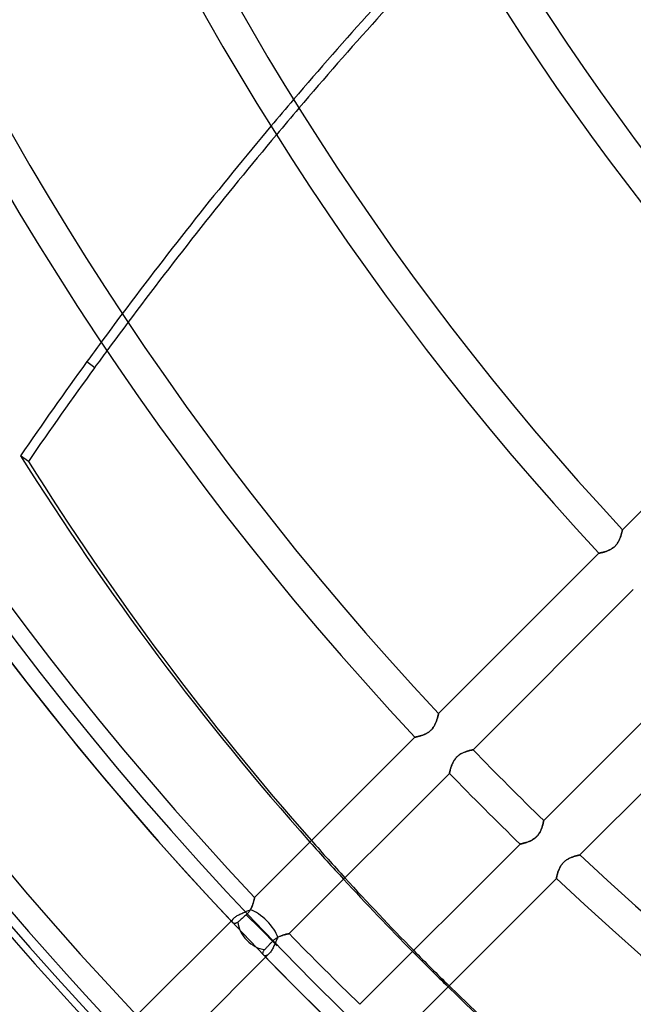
# Model space of a CAD drawing. Header units: millimetres. Extents: x -270 to 270, y -270 to 270.
# Tile 6 of 56: x -160 to -123, y -144 to -84. Entities that reach past the tile are written whole.
import ezdxf

# ---------------------------------------------------------------- set-up
doc = ezdxf.new("R2010")
doc.units = ezdxf.units.MM
doc.layers.add('MAIN-1', color=7, linetype='Continuous')
doc.layers.add('MAIN-2', color=7, linetype='Continuous')

msp = doc.modelspace()

# ---------------------------------------------------------------- linework, layer by layer
at = {"layer": 'MAIN-1'}
for p, q in [((-156.118, -105.033), (-155.642, -105.378)), ((-114.045, -105.496), (-123.74, -115.192)), ((-159.657, -111.064), (-160.133, -110.718)), ((-123.81, -115.474), (-123.822, -115.514)), ((-123.8, -115.436), (-123.81, -115.474)), ((-123.79, -115.4), (-123.8, -115.436)), ((-123.781, -115.367), (-123.79, -115.4)), ((-123.773, -115.335), (-123.781, -115.367)), ((-123.766, -115.307), (-123.773, -115.335)), ((-123.76, -115.281), (-123.766, -115.307)), ((-123.755, -115.258), (-123.76, -115.281)), ((-123.75, -115.238), (-123.755, -115.258)), ((-123.747, -115.221), (-123.75, -115.238)), ((-123.744, -115.208), (-123.747, -115.221)), ((-123.742, -115.199), (-123.744, -115.208)), ((-123.741, -115.193), (-123.742, -115.199)), ((-123.74, -115.192), (-123.741, -115.193)), ((-124.101, -116.084), (-124.135, -116.126)), ((-124.068, -116.041), (-124.101, -116.084)), ((-124.038, -115.997), (-124.068, -116.041)), ((-124.01, -115.952), (-124.038, -115.997)), ((-123.984, -115.907), (-124.01, -115.952)), ((-123.959, -115.862), (-123.984, -115.907)), ((-123.937, -115.817), (-123.959, -115.862)), ((-123.917, -115.772), (-123.937, -115.817)), ((-123.898, -115.727), (-123.917, -115.772)), ((-123.88, -115.683), (-123.898, -115.727)), ((-123.864, -115.639), (-123.88, -115.683)), ((-123.849, -115.597), (-123.864, -115.639)), ((-123.835, -115.555), (-123.849, -115.597)), ((-123.822, -115.514), (-123.835, -115.555)), ((-125.166, -116.617), (-134.861, -126.312)), ((-125.164, -116.617), (-125.166, -116.617)), ((-125.159, -116.616), (-125.164, -116.617)), ((-125.15, -116.614), (-125.159, -116.616)), ((-125.138, -116.612), (-125.15, -116.614)), ((-125.122, -116.609), (-125.138, -116.612)), ((-125.104, -116.605), (-125.122, -116.609)), ((-125.082, -116.6), (-125.104, -116.605)), ((-125.057, -116.595), (-125.082, -116.6)), ((-125.03, -116.589), (-125.057, -116.595)), ((-125, -116.582), (-125.03, -116.589)), ((-124.968, -116.575), (-125, -116.582)), ((-124.934, -116.566), (-124.968, -116.575)), ((-124.898, -116.557), (-124.934, -116.566)), ((-124.86, -116.546), (-124.898, -116.557)), ((-124.821, -116.535), (-124.86, -116.546)), ((-124.78, -116.522), (-124.821, -116.535)), ((-124.738, -116.508), (-124.78, -116.522)), ((-124.694, -116.493), (-124.738, -116.508)), ((-124.65, -116.476), (-124.694, -116.493)), ((-124.605, -116.457), (-124.65, -116.476)), ((-124.56, -116.437), (-124.605, -116.457)), ((-124.515, -116.415), (-124.56, -116.437)), ((-124.469, -116.392), (-124.515, -116.415)), ((-124.424, -116.366), (-124.469, -116.392)), ((-124.379, -116.338), (-124.424, -116.366)), ((-124.335, -116.308), (-124.379, -116.338)), ((-124.291, -116.275), (-124.335, -116.308)), ((-124.25, -116.241), (-124.291, -116.275)), ((-124.209, -116.204), (-124.25, -116.241)), ((-124.171, -116.166), (-124.209, -116.204)), ((-124.135, -116.126), (-124.171, -116.166)), ((-132.776, -128.501), (-123.086, -118.811)), ((-118.811, -123.086), (-128.501, -132.776)), ((-126.312, -134.861), (-116.617, -125.166)), ((-135, -126.803), (-135.017, -126.847)), ((-134.984, -126.759), (-135, -126.803)), ((-134.969, -126.716), (-134.984, -126.759)), ((-134.955, -126.674), (-134.969, -126.716)), ((-134.942, -126.634), (-134.955, -126.674)), ((-134.93, -126.594), (-134.942, -126.634)), ((-134.92, -126.556), (-134.93, -126.594)), ((-134.91, -126.52), (-134.92, -126.556)), ((-134.901, -126.487), (-134.91, -126.52)), ((-134.893, -126.455), (-134.901, -126.487)), ((-134.886, -126.427), (-134.893, -126.455)), ((-134.88, -126.401), (-134.886, -126.427)), ((-134.875, -126.378), (-134.88, -126.401)), ((-134.87, -126.358), (-134.875, -126.378)), ((-134.867, -126.341), (-134.87, -126.358)), ((-134.864, -126.328), (-134.867, -126.341)), ((-134.862, -126.319), (-134.864, -126.328)), ((-134.861, -126.314), (-134.862, -126.319)), ((-134.861, -126.312), (-134.861, -126.314)), ((-135.411, -127.395), (-135.455, -127.428)), ((-135.369, -127.36), (-135.411, -127.395)), ((-135.329, -127.324), (-135.369, -127.36)), ((-135.291, -127.286), (-135.329, -127.324)), ((-135.255, -127.246), (-135.291, -127.286)), ((-135.22, -127.204), (-135.255, -127.246)), ((-135.188, -127.161), (-135.22, -127.204)), ((-135.157, -127.117), (-135.188, -127.161)), ((-135.129, -127.072), (-135.157, -127.117)), ((-135.103, -127.027), (-135.129, -127.072)), ((-135.079, -126.982), (-135.103, -127.027)), ((-135.057, -126.937), (-135.079, -126.982)), ((-135.036, -126.892), (-135.057, -126.937)), ((-135.017, -126.847), (-135.036, -126.892)), ((-136.286, -127.737), (-145.98, -137.431)), ((-136.284, -127.737), (-136.286, -127.737)), ((-136.279, -127.736), (-136.284, -127.737)), ((-136.27, -127.734), (-136.279, -127.736)), ((-136.258, -127.732), (-136.27, -127.734)), ((-136.242, -127.729), (-136.258, -127.732)), ((-136.223, -127.725), (-136.242, -127.729)), ((-136.202, -127.72), (-136.223, -127.725)), ((-136.177, -127.715), (-136.202, -127.72)), ((-136.15, -127.709), (-136.177, -127.715)), ((-136.12, -127.702), (-136.15, -127.709)), ((-136.088, -127.694), (-136.12, -127.702)), ((-136.054, -127.686), (-136.088, -127.694)), ((-136.018, -127.676), (-136.054, -127.686)), ((-135.98, -127.666), (-136.018, -127.676)), ((-135.941, -127.654), (-135.98, -127.666)), ((-135.9, -127.642), (-135.941, -127.654)), ((-135.857, -127.628), (-135.9, -127.642)), ((-135.814, -127.612), (-135.857, -127.628)), ((-135.77, -127.595), (-135.814, -127.612)), ((-135.725, -127.577), (-135.77, -127.595)), ((-135.68, -127.557), (-135.725, -127.577)), ((-135.634, -127.535), (-135.68, -127.557)), ((-135.589, -127.511), (-135.634, -127.535)), ((-135.544, -127.486), (-135.589, -127.511)), ((-135.499, -127.458), (-135.544, -127.486)), ((-135.455, -127.428), (-135.499, -127.458)), ((-133.178, -128.603), (-133.138, -128.591)), ((-133.138, -128.591), (-133.1, -128.579)), ((-133.1, -128.579), (-133.062, -128.568)), ((-133.062, -128.568), (-133.027, -128.559)), ((-133.027, -128.559), (-132.993, -128.55)), ((-132.993, -128.55), (-132.961, -128.542)), ((-132.961, -128.542), (-132.931, -128.534)), ((-132.931, -128.534), (-132.903, -128.528)), ((-132.903, -128.528), (-132.877, -128.522)), ((-132.877, -128.522), (-132.854, -128.517)), ((-132.854, -128.517), (-132.834, -128.513)), ((-132.834, -128.513), (-132.816, -128.509)), ((-132.816, -128.509), (-132.802, -128.506)), ((-132.802, -128.506), (-132.791, -128.504)), ((-132.791, -128.504), (-132.782, -128.503)), ((-132.782, -128.503), (-132.777, -128.502)), ((-132.777, -128.502), (-132.776, -128.501)), ((-133.956, -129.205), (-133.932, -129.163)), ((-133.932, -129.163), (-133.906, -129.122)), ((-133.906, -129.122), (-133.878, -129.081)), ((-133.878, -129.081), (-133.848, -129.041)), ((-133.848, -129.041), (-133.816, -129.003)), ((-133.816, -129.003), (-133.783, -128.965)), ((-133.783, -128.965), (-133.748, -128.93)), ((-133.748, -128.93), (-133.712, -128.895)), ((-133.712, -128.895), (-133.674, -128.863)), ((-133.674, -128.863), (-133.634, -128.832)), ((-133.634, -128.832), (-133.594, -128.802)), ((-133.594, -128.802), (-133.552, -128.775)), ((-133.552, -128.775), (-133.511, -128.75)), ((-133.511, -128.75), (-133.469, -128.726)), ((-133.469, -128.726), (-133.427, -128.705)), ((-133.427, -128.705), (-133.385, -128.684)), ((-133.385, -128.684), (-133.343, -128.666)), ((-133.343, -128.666), (-133.301, -128.648)), ((-133.301, -128.648), (-133.259, -128.632)), ((-133.259, -128.632), (-133.218, -128.617)), ((-133.218, -128.617), (-133.178, -128.603)), ((-134.174, -129.803), (-134.167, -129.775)), ((-134.167, -129.775), (-134.16, -129.746)), ((-134.16, -129.746), (-134.152, -129.714)), ((-134.152, -129.714), (-134.143, -129.681)), ((-134.143, -129.681), (-134.133, -129.646)), ((-134.133, -129.646), (-134.122, -129.61)), ((-134.122, -129.61), (-134.111, -129.572)), ((-134.111, -129.572), (-134.098, -129.533)), ((-134.098, -129.533), (-134.085, -129.494)), ((-134.085, -129.494), (-134.07, -129.454)), ((-134.07, -129.454), (-134.055, -129.413)), ((-134.055, -129.413), (-134.038, -129.372)), ((-134.038, -129.372), (-134.02, -129.33)), ((-134.02, -129.33), (-134, -129.289)), ((-134, -129.289), (-133.979, -129.247)), ((-133.979, -129.247), (-133.956, -129.205)), ((-143.891, -139.616), (-134.201, -129.926)), ((-134.201, -129.926), (-134.2, -129.925)), ((-134.2, -129.925), (-134.199, -129.92)), ((-134.199, -129.92), (-134.198, -129.912)), ((-134.198, -129.912), (-134.195, -129.901)), ((-134.195, -129.901), (-134.192, -129.887)), ((-134.192, -129.887), (-134.189, -129.87)), ((-134.189, -129.87), (-134.184, -129.85)), ((-134.184, -129.85), (-134.179, -129.827)), ((-134.179, -129.827), (-134.174, -129.803)), ((-128.657, -133.323), (-128.678, -133.371)), ((-128.638, -133.275), (-128.657, -133.323)), ((-128.621, -133.228), (-128.638, -133.275)), ((-128.605, -133.182), (-128.621, -133.228)), ((-128.59, -133.137), (-128.605, -133.182)), ((-128.577, -133.093), (-128.59, -133.137)), ((-128.565, -133.051), (-128.577, -133.093)), ((-128.554, -133.011), (-128.565, -133.051)), ((-128.545, -132.973), (-128.554, -133.011)), ((-128.536, -132.938), (-128.545, -132.973)), ((-128.529, -132.906), (-128.536, -132.938)), ((-128.522, -132.877), (-128.529, -132.906)), ((-128.517, -132.851), (-128.522, -132.877)), ((-128.512, -132.828), (-128.517, -132.851)), ((-128.508, -132.809), (-128.512, -132.828)), ((-128.505, -132.795), (-128.508, -132.809)), ((-128.503, -132.784), (-128.505, -132.795)), ((-128.502, -132.778), (-128.503, -132.784)), ((-128.501, -132.776), (-128.502, -132.778)), ((-129.199, -133.953), (-129.248, -133.98)), ((-129.151, -133.925), (-129.199, -133.953)), ((-129.103, -133.893), (-129.151, -133.925)), ((-129.056, -133.86), (-129.103, -133.893)), ((-129.011, -133.823), (-129.056, -133.86)), ((-128.967, -133.785), (-129.011, -133.823)), ((-128.926, -133.744), (-128.967, -133.785)), ((-128.887, -133.702), (-128.926, -133.744)), ((-128.849, -133.657), (-128.887, -133.702)), ((-128.815, -133.611), (-128.849, -133.657)), ((-128.782, -133.564), (-128.815, -133.611)), ((-128.753, -133.516), (-128.782, -133.564)), ((-128.726, -133.467), (-128.753, -133.516)), ((-128.701, -133.419), (-128.726, -133.467)), ((-128.678, -133.371), (-128.701, -133.419)), ((-129.926, -134.201), (-139.616, -143.891)), ((-129.924, -134.2), (-129.926, -134.201)), ((-129.918, -134.199), (-129.924, -134.2)), ((-129.908, -134.197), (-129.918, -134.199)), ((-129.893, -134.194), (-129.908, -134.197)), ((-129.875, -134.19), (-129.893, -134.194)), ((-129.854, -134.185), (-129.875, -134.19)), ((-129.828, -134.18), (-129.854, -134.185)), ((-129.8, -134.173), (-129.828, -134.18)), ((-129.769, -134.166), (-129.8, -134.173)), ((-129.735, -134.157), (-129.769, -134.166)), ((-129.699, -134.148), (-129.735, -134.157)), ((-129.66, -134.137), (-129.699, -134.148)), ((-129.62, -134.125), (-129.66, -134.137)), ((-129.577, -134.112), (-129.62, -134.125)), ((-129.533, -134.098), (-129.577, -134.112)), ((-129.488, -134.083), (-129.533, -134.098)), ((-129.441, -134.066), (-129.488, -134.083)), ((-129.394, -134.047), (-129.441, -134.066)), ((-129.346, -134.026), (-129.394, -134.047)), ((-129.297, -134.004), (-129.346, -134.026)), ((-129.248, -133.98), (-129.297, -134.004)), ((-127.12, -135.159), (-127.075, -135.131)), ((-127.075, -135.131), (-127.031, -135.105)), ((-127.031, -135.105), (-126.986, -135.081)), ((-126.986, -135.081), (-126.941, -135.059)), ((-126.941, -135.059), (-126.896, -135.038)), ((-126.896, -135.038), (-126.851, -135.019)), ((-126.851, -135.019), (-126.807, -135.001)), ((-126.807, -135.001), (-126.763, -134.985)), ((-126.763, -134.985), (-126.72, -134.97)), ((-126.72, -134.97), (-126.677, -134.956)), ((-126.677, -134.956), (-126.636, -134.943)), ((-126.636, -134.943), (-126.596, -134.931)), ((-126.596, -134.931), (-126.558, -134.92)), ((-126.558, -134.92), (-126.522, -134.91)), ((-126.522, -134.91), (-126.489, -134.901)), ((-126.489, -134.901), (-126.457, -134.894)), ((-126.457, -134.894), (-126.428, -134.887)), ((-126.428, -134.887), (-126.402, -134.88)), ((-126.402, -134.88), (-126.379, -134.875)), ((-126.379, -134.875), (-126.359, -134.871)), ((-126.359, -134.871), (-126.342, -134.867)), ((-126.342, -134.867), (-126.329, -134.864)), ((-126.329, -134.864), (-126.319, -134.862)), ((-126.319, -134.862), (-126.314, -134.861)), ((-126.314, -134.861), (-126.312, -134.861)), ((-127.592, -135.762), (-127.574, -135.718)), ((-127.574, -135.718), (-127.554, -135.674)), ((-127.554, -135.674), (-127.533, -135.629)), ((-127.533, -135.629), (-127.509, -135.585)), ((-127.509, -135.585), (-127.484, -135.54)), ((-127.484, -135.54), (-127.456, -135.496)), ((-127.456, -135.496), (-127.426, -135.453)), ((-127.426, -135.453), (-127.394, -135.41)), ((-127.394, -135.41), (-127.36, -135.369)), ((-127.36, -135.369), (-127.324, -135.33)), ((-127.324, -135.33), (-127.287, -135.292)), ((-127.287, -135.292), (-127.247, -135.256)), ((-127.247, -135.256), (-127.206, -135.222)), ((-127.206, -135.222), (-127.163, -135.189)), ((-127.163, -135.189), (-127.12, -135.159)), ((-137.431, -145.98), (-127.737, -136.286)), ((-127.737, -136.284), (-127.736, -136.279)), ((-127.737, -136.286), (-127.737, -136.284)), ((-127.736, -136.279), (-127.734, -136.27)), ((-127.734, -136.27), (-127.732, -136.257)), ((-127.732, -136.257), (-127.729, -136.242)), ((-127.729, -136.242), (-127.725, -136.223)), ((-127.725, -136.223), (-127.72, -136.2)), ((-127.72, -136.2), (-127.715, -136.175)), ((-127.715, -136.175), (-127.708, -136.147)), ((-127.708, -136.147), (-127.701, -136.117)), ((-127.701, -136.117), (-127.693, -136.084)), ((-127.693, -136.084), (-127.685, -136.049)), ((-127.685, -136.049), (-127.675, -136.012)), ((-127.675, -136.012), (-127.664, -135.973)), ((-127.664, -135.973), (-127.652, -135.933)), ((-127.652, -135.933), (-127.639, -135.891)), ((-127.639, -135.891), (-127.625, -135.849)), ((-127.625, -135.849), (-127.609, -135.806)), ((-127.609, -135.806), (-127.592, -135.762)), ((-145.999, -137.519), (-146.005, -137.545)), ((-145.994, -137.497), (-145.999, -137.519)), ((-145.99, -137.477), (-145.994, -137.497)), ((-145.986, -137.46), (-145.99, -137.477)), ((-145.983, -137.447), (-145.986, -137.46)), ((-145.981, -137.438), (-145.983, -137.447)), ((-145.98, -137.433), (-145.981, -137.438)), ((-145.98, -137.431), (-145.98, -137.433)), ((-146.197, -138.099), (-146.221, -138.145)), ((-146.175, -138.054), (-146.197, -138.099)), ((-146.154, -138.009), (-146.175, -138.054)), ((-146.136, -137.965), (-146.154, -138.009)), ((-146.118, -137.921), (-146.136, -137.965)), ((-146.102, -137.877), (-146.118, -137.921)), ((-146.087, -137.834), (-146.102, -137.877)), ((-146.073, -137.793), (-146.087, -137.834)), ((-146.061, -137.752), (-146.073, -137.793)), ((-146.049, -137.712), (-146.061, -137.752)), ((-146.038, -137.675), (-146.049, -137.712)), ((-146.029, -137.639), (-146.038, -137.675)), ((-146.02, -137.605), (-146.029, -137.639)), ((-146.012, -137.574), (-146.02, -137.605)), ((-146.005, -137.545), (-146.012, -137.574)), ((-146.74, -138.698), (-146.787, -138.739)), ((-146.694, -138.658), (-146.74, -138.698)), ((-146.644, -138.615), (-146.694, -138.658)), ((-146.592, -138.57), (-146.644, -138.615)), ((-146.539, -138.524), (-146.592, -138.57)), ((-146.486, -138.478), (-146.539, -138.524)), ((-146.446, -138.441), (-146.486, -138.478)), ((-145.688, -139.276), (-146.486, -138.478)), ((-146.408, -138.403), (-146.446, -138.441)), ((-146.372, -138.363), (-146.408, -138.403)), ((-146.338, -138.322), (-146.372, -138.363)), ((-146.305, -138.278), (-146.338, -138.322)), ((-146.275, -138.234), (-146.305, -138.278)), ((-146.247, -138.19), (-146.275, -138.234)), ((-146.221, -138.145), (-146.247, -138.19)), ((-147.405, -138.856), (-153.345, -144.796)), ((-147.292, -138.974), (-147.305, -138.963)), ((-147.278, -138.984), (-147.292, -138.974)), ((-147.263, -138.992), (-147.278, -138.984)), ((-147.246, -138.998), (-147.263, -138.992)), ((-147.227, -139.003), (-147.246, -138.998)), ((-147.207, -139.005), (-147.227, -139.003)), ((-147.187, -139.006), (-147.207, -139.005)), ((-147.164, -139.004), (-147.187, -139.006)), ((-147.142, -138.999), (-147.164, -139.004)), ((-147.118, -138.993), (-147.142, -138.999)), ((-147.094, -138.983), (-147.118, -138.993)), ((-147.069, -138.971), (-147.094, -138.983)), ((-147.043, -138.956), (-147.069, -138.971)), ((-147.018, -138.938), (-147.043, -138.956)), ((-146.992, -138.917), (-147.018, -138.938)), ((-146.957, -138.887), (-146.992, -138.917)), ((-146.919, -138.854), (-146.957, -138.887)), ((-146.877, -138.817), (-146.919, -138.854)), ((-146.833, -138.779), (-146.877, -138.817)), ((-146.787, -138.739), (-146.833, -138.779)), ((-145.688, -139.276), (-144.619, -140.345)), ((-144.719, -139.925), (-144.682, -139.9)), ((-144.682, -139.9), (-144.644, -139.876)), ((-144.644, -139.876), (-144.606, -139.854)), ((-144.606, -139.854), (-144.568, -139.833)), ((-144.568, -139.833), (-144.53, -139.814)), ((-144.53, -139.814), (-144.492, -139.796)), ((-144.492, -139.796), (-144.453, -139.779)), ((-144.453, -139.779), (-144.415, -139.763)), ((-144.415, -139.763), (-144.377, -139.749)), ((-144.377, -139.749), (-144.34, -139.735)), ((-144.34, -139.735), (-144.303, -139.722)), ((-144.303, -139.722), (-144.267, -139.71)), ((-144.267, -139.71), (-144.232, -139.699)), ((-144.232, -139.699), (-144.197, -139.689)), ((-144.197, -139.689), (-144.164, -139.68)), ((-144.164, -139.68), (-144.132, -139.671)), ((-144.132, -139.671), (-144.101, -139.663)), ((-144.101, -139.663), (-144.073, -139.656)), ((-144.073, -139.656), (-144.045, -139.649)), ((-144.045, -139.649), (-144.02, -139.644)), ((-144.02, -139.644), (-143.996, -139.638)), ((-143.996, -139.638), (-143.975, -139.634)), ((-143.975, -139.634), (-143.956, -139.629)), ((-143.956, -139.629), (-143.939, -139.626)), ((-143.939, -139.626), (-143.924, -139.623)), ((-143.924, -139.623), (-143.912, -139.621)), ((-143.912, -139.621), (-143.903, -139.619)), ((-143.903, -139.619), (-143.896, -139.617)), ((-143.896, -139.617), (-143.892, -139.617)), ((-143.892, -139.617), (-143.891, -139.616)), ((-145.31, -140.513), (-145.287, -140.489)), ((-145.287, -140.489), (-145.263, -140.464)), ((-145.263, -140.464), (-145.239, -140.439)), ((-145.239, -140.439), (-145.214, -140.413)), ((-145.214, -140.413), (-145.189, -140.386)), ((-145.189, -140.386), (-145.164, -140.36)), ((-145.164, -140.36), (-145.139, -140.334)), ((-145.139, -140.334), (-145.114, -140.307)), ((-145.114, -140.307), (-145.088, -140.28)), ((-145.088, -140.28), (-145.06, -140.251)), ((-145.06, -140.251), (-145.032, -140.222)), ((-145.032, -140.222), (-145.004, -140.192)), ((-145.004, -140.192), (-144.976, -140.162)), ((-144.976, -140.162), (-144.947, -140.132)), ((-144.947, -140.132), (-144.919, -140.102)), ((-144.919, -140.102), (-144.891, -140.073)), ((-144.891, -140.073), (-144.859, -140.041)), ((-144.859, -140.041), (-144.826, -140.01)), ((-144.826, -140.01), (-144.791, -139.98)), ((-144.791, -139.98), (-144.756, -139.952)), ((-144.756, -139.952), (-144.719, -139.925)), ((-151.23, -146.956), (-145.316, -141.041)), ((-145.476, -140.809), (-145.475, -140.785)), ((-145.474, -140.831), (-145.476, -140.809)), ((-145.475, -140.785), (-145.472, -140.761)), ((-145.47, -140.852), (-145.474, -140.831)), ((-145.472, -140.761), (-145.467, -140.736)), ((-145.464, -140.872), (-145.47, -140.852)), ((-145.467, -140.736), (-145.458, -140.711)), ((-145.455, -140.89), (-145.464, -140.872)), ((-145.458, -140.711), (-145.447, -140.684)), ((-145.445, -140.906), (-145.455, -140.89)), ((-145.447, -140.684), (-145.433, -140.658)), ((-145.433, -140.921), (-145.445, -140.906)), ((-145.433, -140.658), (-145.415, -140.631)), ((-145.415, -140.631), (-145.395, -140.604)), ((-145.395, -140.604), (-145.371, -140.577)), ((-145.371, -140.577), (-145.352, -140.557)), ((-145.352, -140.557), (-145.331, -140.536)), ((-145.331, -140.536), (-145.31, -140.513))]:
    msp.add_line(p, q, dxfattribs=at)
for radius, start, end in [(212.583, 179.99998, 223.41041), (202.507, 179.99998, 223.33089), (186.791, 179.99998, 223.14542), (171.073, 179.99998, 222.97497), (155.357, 179.99998, 222.77002), (139.639, 179.99998, 222.51889), (210.567, 180.00002, 223.35489), (200.493, 180.00002, 223.27222), (184.775, 180.00002, 223.1252), (169.059, 180.00002, 222.95084), (153.341, 180.00002, 222.74068), (137.625, 180.00002, 222.48257), (184.775, 224.06273, 225.93727), (186.791, 224.07287, 225.92713), (184.775, 226.8748, 313.12523), (186.791, 226.85458, 313.14546), (200.493, 224.13624, 225.86376), (202.507, 224.09733, 225.90267)]:
    msp.add_arc((0, 0), radius, start, end, dxfattribs=at)
for centre, major_axis, ratio, start_param, end_param in [((-18.959, -204.684), (-123.176, -169.538), 0.809017, -1.735714, -1.667196), ((-18.483, -205.03), (123.176, 169.538), 0.809017, 1.407047, 1.475504), ((-18.959, -204.684), (-123.176, -169.538), 0.809017, -1.657081, -1.587974), ((-18.483, -205.03), (123.176, 169.538), 0.809017, 1.485609, 1.554654), ((-18.959, -204.684), (-123.176, -169.538), 0.809017, -1.577756, -1.570796), ((-18.483, -205.03), (123.176, 169.538), 0.809017, 1.564862, 1.570796), ((-18.959, -204.684), (-123.176, -169.538), 0.809017, -1.570796, -1.537579), ((-18.483, -205.03), (123.176, 169.538), 0.809017, 1.570796, 1.604014), ((35.294, 49.078), (-150.891, -207.684), 0.809017, -0.314159, -0.175618), ((35.769, 48.732), (150.891, 207.684), 0.809017, 2.827433, 2.963197), ((35.294, 49.078), (-150.891, -207.684), 0.809017, -0.161153, -0.1322), ((35.769, 48.732), (150.891, 207.684), 0.809017, 2.977661, 3.00661), ((-145.688, -139.276), (1.069, -1.069), 0.70446, -2.462596, -0.711922), ((35.294, 49.078), (-150.891, -207.684), 0.809017, -0.117705, 0), ((35.769, 48.732), (150.891, 207.684), 0.809017, 3.021102, 3.141593)]:
    msp.add_ellipse(centre, major_axis=major_axis, ratio=ratio, start_param=start_param, end_param=end_param, dxfattribs=at)
at = {"layer": 'MAIN-2'}
for p, q in [((-123.823, -115.516), (-123.811, -115.477)), ((-123.811, -115.477), (-123.8, -115.439)), ((-123.8, -115.439), (-123.79, -115.402)), ((-123.79, -115.402), (-123.782, -115.369)), ((-123.782, -115.369), (-123.774, -115.337)), ((-123.774, -115.337), (-123.767, -115.308)), ((-123.767, -115.308), (-123.76, -115.282)), ((-123.76, -115.282), (-123.755, -115.259)), ((-123.755, -115.259), (-123.751, -115.238)), ((-123.751, -115.238), (-123.747, -115.222)), ((-123.747, -115.222), (-123.744, -115.209)), ((-123.744, -115.209), (-123.742, -115.199)), ((-123.742, -115.199), (-123.741, -115.193)), ((-123.741, -115.193), (-123.74, -115.192)), ((-124.136, -116.127), (-124.102, -116.086)), ((-124.102, -116.086), (-124.07, -116.043)), ((-124.07, -116.043), (-124.039, -116)), ((-124.039, -116), (-124.012, -115.956)), ((-124.012, -115.956), (-123.986, -115.911)), ((-123.986, -115.911), (-123.961, -115.866)), ((-123.961, -115.866), (-123.939, -115.821)), ((-123.939, -115.821), (-123.919, -115.776)), ((-123.919, -115.776), (-123.899, -115.731)), ((-123.899, -115.731), (-123.882, -115.687)), ((-123.882, -115.687), (-123.865, -115.643)), ((-123.865, -115.643), (-123.85, -115.6)), ((-123.85, -115.6), (-123.836, -115.557)), ((-123.836, -115.557), (-123.823, -115.516)), ((-125.166, -116.617), (-125.164, -116.617)), ((-125.164, -116.617), (-125.159, -116.616)), ((-125.159, -116.616), (-125.15, -116.614)), ((-125.15, -116.614), (-125.138, -116.612)), ((-125.138, -116.612), (-125.122, -116.609)), ((-125.122, -116.609), (-125.103, -116.605)), ((-125.103, -116.605), (-125.08, -116.6)), ((-125.08, -116.6), (-125.055, -116.595)), ((-125.055, -116.595), (-125.027, -116.589)), ((-125.027, -116.589), (-124.997, -116.582)), ((-124.997, -116.582), (-124.964, -116.574)), ((-124.964, -116.574), (-124.929, -116.565)), ((-124.929, -116.565), (-124.892, -116.555)), ((-124.892, -116.555), (-124.853, -116.544)), ((-124.853, -116.544), (-124.813, -116.532)), ((-124.813, -116.532), (-124.772, -116.519)), ((-124.772, -116.519), (-124.729, -116.505)), ((-124.729, -116.505), (-124.686, -116.489)), ((-124.686, -116.489), (-124.642, -116.473)), ((-124.642, -116.473), (-124.598, -116.454)), ((-124.598, -116.454), (-124.554, -116.435)), ((-124.554, -116.435), (-124.509, -116.413)), ((-124.509, -116.413), (-124.465, -116.389)), ((-124.465, -116.389), (-124.42, -116.364)), ((-124.42, -116.364), (-124.376, -116.336)), ((-124.376, -116.336), (-124.333, -116.307)), ((-124.333, -116.307), (-124.29, -116.274)), ((-124.29, -116.274), (-124.249, -116.24)), ((-124.249, -116.24), (-124.21, -116.204)), ((-124.21, -116.204), (-124.172, -116.167)), ((-124.172, -116.167), (-124.136, -116.127)), ((-135.019, -126.851), (-135.001, -126.807)), ((-135.001, -126.807), (-134.985, -126.763)), ((-134.985, -126.763), (-134.97, -126.72)), ((-134.97, -126.72), (-134.956, -126.677)), ((-134.956, -126.677), (-134.943, -126.636)), ((-134.943, -126.636), (-134.931, -126.596)), ((-134.931, -126.596), (-134.92, -126.558)), ((-134.92, -126.558), (-134.91, -126.522)), ((-134.91, -126.522), (-134.901, -126.489)), ((-134.901, -126.489), (-134.894, -126.457)), ((-134.894, -126.457), (-134.887, -126.428)), ((-134.887, -126.428), (-134.88, -126.402)), ((-134.88, -126.402), (-134.875, -126.379)), ((-134.875, -126.379), (-134.871, -126.359)), ((-134.871, -126.359), (-134.867, -126.342)), ((-134.867, -126.342), (-134.864, -126.329)), ((-134.864, -126.329), (-134.862, -126.319)), ((-134.862, -126.319), (-134.861, -126.314)), ((-134.861, -126.314), (-134.861, -126.312)), ((-135.453, -127.426), (-135.41, -127.394)), ((-135.41, -127.394), (-135.369, -127.36)), ((-135.369, -127.36), (-135.33, -127.324)), ((-135.33, -127.324), (-135.292, -127.287)), ((-135.292, -127.287), (-135.256, -127.247)), ((-135.256, -127.247), (-135.222, -127.206)), ((-135.222, -127.206), (-135.189, -127.163)), ((-135.189, -127.163), (-135.159, -127.12)), ((-135.159, -127.12), (-135.131, -127.075)), ((-135.131, -127.075), (-135.105, -127.031)), ((-135.105, -127.031), (-135.081, -126.986)), ((-135.081, -126.986), (-135.059, -126.941)), ((-135.059, -126.941), (-135.038, -126.896)), ((-135.038, -126.896), (-135.019, -126.851)), ((-136.286, -127.737), (-136.284, -127.737)), ((-136.284, -127.737), (-136.279, -127.736)), ((-136.279, -127.736), (-136.27, -127.734)), ((-136.27, -127.734), (-136.257, -127.732)), ((-136.257, -127.732), (-136.242, -127.729)), ((-136.242, -127.729), (-136.223, -127.725)), ((-136.223, -127.725), (-136.2, -127.72)), ((-136.2, -127.72), (-136.175, -127.715)), ((-136.175, -127.715), (-136.147, -127.708)), ((-136.147, -127.708), (-136.117, -127.701)), ((-136.117, -127.701), (-136.084, -127.693)), ((-136.084, -127.693), (-136.049, -127.685)), ((-136.049, -127.685), (-136.012, -127.675)), ((-136.012, -127.675), (-135.973, -127.664)), ((-135.973, -127.664), (-135.933, -127.652)), ((-135.933, -127.652), (-135.891, -127.639)), ((-135.891, -127.639), (-135.849, -127.625)), ((-135.849, -127.625), (-135.806, -127.609)), ((-135.806, -127.609), (-135.762, -127.592)), ((-135.762, -127.592), (-135.718, -127.574)), ((-135.718, -127.574), (-135.674, -127.554)), ((-135.674, -127.554), (-135.629, -127.533)), ((-135.629, -127.533), (-135.585, -127.509)), ((-135.585, -127.509), (-135.54, -127.484)), ((-135.54, -127.484), (-135.496, -127.456)), ((-135.496, -127.456), (-135.453, -127.426)), ((-133.137, -128.59), (-133.182, -128.605)), ((-133.093, -128.577), (-133.137, -128.59)), ((-133.051, -128.565), (-133.093, -128.577)), ((-133.011, -128.554), (-133.051, -128.565)), ((-132.973, -128.545), (-133.011, -128.554)), ((-132.938, -128.536), (-132.973, -128.545)), ((-132.906, -128.529), (-132.938, -128.536)), ((-132.877, -128.522), (-132.906, -128.529)), ((-132.851, -128.517), (-132.877, -128.522)), ((-132.828, -128.512), (-132.851, -128.517)), ((-132.809, -128.508), (-132.828, -128.512)), ((-132.795, -128.505), (-132.809, -128.508)), ((-132.784, -128.503), (-132.795, -128.505)), ((-132.778, -128.502), (-132.784, -128.503)), ((-132.776, -128.501), (-132.778, -128.502)), ((-133.925, -129.151), (-133.953, -129.199)), ((-133.893, -129.103), (-133.925, -129.151)), ((-133.86, -129.056), (-133.893, -129.103)), ((-133.823, -129.011), (-133.86, -129.056)), ((-133.785, -128.967), (-133.823, -129.011)), ((-133.744, -128.926), (-133.785, -128.967)), ((-133.702, -128.887), (-133.744, -128.926)), ((-133.657, -128.849), (-133.702, -128.887)), ((-133.611, -128.815), (-133.657, -128.849)), ((-133.564, -128.782), (-133.611, -128.815)), ((-133.516, -128.753), (-133.564, -128.782)), ((-133.467, -128.726), (-133.516, -128.753)), ((-133.419, -128.701), (-133.467, -128.726)), ((-133.371, -128.678), (-133.419, -128.701)), ((-133.323, -128.657), (-133.371, -128.678)), ((-133.275, -128.638), (-133.323, -128.657)), ((-133.228, -128.621), (-133.275, -128.638)), ((-133.182, -128.605), (-133.228, -128.621)), ((-134.166, -129.769), (-134.173, -129.8)), ((-134.157, -129.735), (-134.166, -129.769)), ((-134.148, -129.699), (-134.157, -129.735)), ((-134.137, -129.66), (-134.148, -129.699)), ((-134.125, -129.62), (-134.137, -129.66)), ((-134.112, -129.577), (-134.125, -129.62)), ((-134.098, -129.533), (-134.112, -129.577)), ((-134.083, -129.488), (-134.098, -129.533)), ((-134.066, -129.441), (-134.083, -129.488)), ((-134.047, -129.394), (-134.066, -129.441)), ((-134.026, -129.346), (-134.047, -129.394)), ((-134.004, -129.297), (-134.026, -129.346)), ((-133.98, -129.248), (-134.004, -129.297)), ((-133.953, -129.199), (-133.98, -129.248)), ((-134.2, -129.924), (-134.201, -129.926)), ((-134.199, -129.918), (-134.2, -129.924)), ((-134.197, -129.908), (-134.199, -129.918)), ((-134.194, -129.893), (-134.197, -129.908)), ((-134.19, -129.875), (-134.194, -129.893)), ((-134.185, -129.854), (-134.19, -129.875)), ((-134.18, -129.828), (-134.185, -129.854)), ((-134.173, -129.8), (-134.18, -129.828)), ((-128.684, -133.385), (-128.666, -133.343)), ((-128.666, -133.343), (-128.648, -133.301)), ((-128.648, -133.301), (-128.632, -133.259)), ((-128.632, -133.259), (-128.617, -133.218)), ((-128.617, -133.218), (-128.603, -133.178)), ((-128.603, -133.178), (-128.591, -133.138)), ((-128.591, -133.138), (-128.579, -133.1)), ((-128.579, -133.1), (-128.568, -133.062)), ((-128.568, -133.062), (-128.559, -133.027)), ((-128.559, -133.027), (-128.55, -132.993)), ((-128.55, -132.993), (-128.542, -132.961)), ((-128.542, -132.961), (-128.534, -132.931)), ((-128.534, -132.931), (-128.528, -132.903)), ((-128.528, -132.903), (-128.522, -132.877)), ((-128.522, -132.877), (-128.517, -132.854)), ((-128.517, -132.854), (-128.513, -132.834)), ((-128.513, -132.834), (-128.509, -132.816)), ((-128.509, -132.816), (-128.506, -132.802)), ((-128.506, -132.802), (-128.504, -132.791)), ((-128.504, -132.791), (-128.503, -132.782)), ((-128.503, -132.782), (-128.502, -132.777)), ((-128.502, -132.777), (-128.501, -132.776)), ((-129.205, -133.956), (-129.163, -133.932)), ((-129.163, -133.932), (-129.122, -133.906)), ((-129.122, -133.906), (-129.081, -133.878)), ((-129.081, -133.878), (-129.041, -133.848)), ((-129.041, -133.848), (-129.003, -133.816)), ((-129.003, -133.816), (-128.965, -133.783)), ((-128.965, -133.783), (-128.93, -133.748)), ((-128.93, -133.748), (-128.895, -133.712)), ((-128.895, -133.712), (-128.863, -133.674)), ((-128.863, -133.674), (-128.832, -133.634)), ((-128.832, -133.634), (-128.802, -133.594)), ((-128.802, -133.594), (-128.775, -133.552)), ((-128.775, -133.552), (-128.75, -133.511)), ((-128.75, -133.511), (-128.726, -133.469)), ((-128.726, -133.469), (-128.705, -133.427)), ((-128.705, -133.427), (-128.684, -133.385)), ((-129.926, -134.201), (-129.925, -134.2)), ((-129.925, -134.2), (-129.92, -134.199)), ((-129.92, -134.199), (-129.912, -134.198)), ((-129.912, -134.198), (-129.901, -134.195)), ((-129.901, -134.195), (-129.887, -134.192)), ((-129.887, -134.192), (-129.87, -134.189)), ((-129.87, -134.189), (-129.85, -134.184)), ((-129.85, -134.184), (-129.827, -134.179)), ((-129.827, -134.179), (-129.803, -134.174)), ((-129.803, -134.174), (-129.775, -134.167)), ((-129.775, -134.167), (-129.746, -134.16)), ((-129.746, -134.16), (-129.714, -134.152)), ((-129.714, -134.152), (-129.681, -134.143)), ((-129.681, -134.143), (-129.646, -134.133)), ((-129.646, -134.133), (-129.61, -134.122)), ((-129.61, -134.122), (-129.572, -134.111)), ((-129.572, -134.111), (-129.533, -134.098)), ((-129.533, -134.098), (-129.494, -134.085)), ((-129.494, -134.085), (-129.454, -134.07)), ((-129.454, -134.07), (-129.413, -134.055)), ((-129.413, -134.055), (-129.372, -134.038)), ((-129.372, -134.038), (-129.33, -134.02)), ((-129.33, -134.02), (-129.289, -134)), ((-129.289, -134), (-129.247, -133.979)), ((-129.247, -133.979), (-129.205, -133.956)), ((-127.072, -135.129), (-127.117, -135.157)), ((-127.027, -135.103), (-127.072, -135.129)), ((-126.982, -135.079), (-127.027, -135.103)), ((-126.937, -135.057), (-126.982, -135.079)), ((-126.892, -135.036), (-126.937, -135.057)), ((-126.847, -135.017), (-126.892, -135.036)), ((-126.803, -135), (-126.847, -135.017)), ((-126.759, -134.984), (-126.803, -135)), ((-126.716, -134.969), (-126.759, -134.984)), ((-126.674, -134.955), (-126.716, -134.969)), ((-126.634, -134.942), (-126.674, -134.955)), ((-126.594, -134.93), (-126.634, -134.942)), ((-126.556, -134.92), (-126.594, -134.93)), ((-126.52, -134.91), (-126.556, -134.92)), ((-126.487, -134.901), (-126.52, -134.91)), ((-126.455, -134.893), (-126.487, -134.901)), ((-126.427, -134.886), (-126.455, -134.893)), ((-126.401, -134.88), (-126.427, -134.886)), ((-126.378, -134.875), (-126.401, -134.88)), ((-126.358, -134.87), (-126.378, -134.875)), ((-126.341, -134.867), (-126.358, -134.87)), ((-126.328, -134.864), (-126.341, -134.867)), ((-126.319, -134.862), (-126.328, -134.864)), ((-126.314, -134.861), (-126.319, -134.862)), ((-126.312, -134.861), (-126.314, -134.861)), ((-127.577, -135.725), (-127.595, -135.77)), ((-127.557, -135.68), (-127.577, -135.725)), ((-127.535, -135.634), (-127.557, -135.68)), ((-127.511, -135.589), (-127.535, -135.634)), ((-127.486, -135.544), (-127.511, -135.589)), ((-127.458, -135.499), (-127.486, -135.544)), ((-127.428, -135.455), (-127.458, -135.499)), ((-127.395, -135.411), (-127.428, -135.455)), ((-127.36, -135.369), (-127.395, -135.411)), ((-127.324, -135.329), (-127.36, -135.369)), ((-127.286, -135.291), (-127.324, -135.329)), ((-127.246, -135.255), (-127.286, -135.291)), ((-127.204, -135.22), (-127.246, -135.255)), ((-127.161, -135.188), (-127.204, -135.22)), ((-127.117, -135.157), (-127.161, -135.188)), ((-127.736, -136.279), (-127.737, -136.284)), ((-127.737, -136.284), (-127.737, -136.286)), ((-127.734, -136.27), (-127.736, -136.279)), ((-127.732, -136.258), (-127.734, -136.27)), ((-127.729, -136.242), (-127.732, -136.258)), ((-127.725, -136.223), (-127.729, -136.242)), ((-127.72, -136.202), (-127.725, -136.223)), ((-127.715, -136.177), (-127.72, -136.202)), ((-127.709, -136.15), (-127.715, -136.177)), ((-127.702, -136.12), (-127.709, -136.15)), ((-127.694, -136.088), (-127.702, -136.12)), ((-127.686, -136.054), (-127.694, -136.088)), ((-127.676, -136.018), (-127.686, -136.054)), ((-127.666, -135.98), (-127.676, -136.018)), ((-127.654, -135.941), (-127.666, -135.98)), ((-127.642, -135.9), (-127.654, -135.941)), ((-127.628, -135.857), (-127.642, -135.9)), ((-127.612, -135.814), (-127.628, -135.857)), ((-127.595, -135.77), (-127.612, -135.814)), ((-146.007, -137.552), (-146, -137.524)), ((-146, -137.524), (-145.995, -137.5)), ((-145.995, -137.5), (-145.99, -137.479)), ((-145.99, -137.479), (-145.986, -137.462)), ((-145.986, -137.462), (-145.983, -137.449)), ((-145.983, -137.449), (-145.981, -137.439)), ((-145.981, -137.439), (-145.98, -137.433)), ((-145.98, -137.433), (-145.98, -137.431)), ((-146.21, -138.125), (-146.187, -138.079)), ((-146.187, -138.079), (-146.165, -138.033)), ((-146.165, -138.033), (-146.145, -137.987)), ((-146.145, -137.987), (-146.126, -137.942)), ((-146.126, -137.942), (-146.109, -137.897)), ((-146.109, -137.897), (-146.093, -137.852)), ((-146.093, -137.852), (-146.079, -137.809)), ((-146.079, -137.809), (-146.065, -137.767)), ((-146.065, -137.767), (-146.053, -137.726)), ((-146.053, -137.726), (-146.041, -137.686)), ((-146.041, -137.686), (-146.031, -137.649)), ((-146.031, -137.649), (-146.022, -137.614)), ((-146.022, -137.614), (-146.014, -137.582)), ((-146.014, -137.582), (-146.007, -137.552)), ((-147.229, -138.68), (-147.405, -138.856)), ((-147.27, -138.726), (-147.251, -138.703)), ((-147.251, -138.703), (-147.229, -138.68)), ((-147.229, -138.68), (-147.196, -138.649)), ((-147.196, -138.649), (-147.16, -138.619)), ((-147.16, -138.619), (-147.12, -138.589)), ((-147.12, -138.589), (-147.077, -138.559)), ((-147.077, -138.559), (-147.03, -138.529)), ((-147.03, -138.529), (-146.98, -138.5)), ((-146.98, -138.5), (-146.928, -138.472)), ((-146.928, -138.472), (-146.873, -138.444)), ((-146.873, -138.444), (-146.817, -138.416)), ((-146.817, -138.416), (-146.759, -138.39)), ((-146.759, -138.39), (-146.7, -138.364)), ((-146.7, -138.364), (-146.641, -138.338)), ((-146.641, -138.338), (-146.581, -138.313)), ((-146.581, -138.313), (-146.521, -138.289)), ((-146.521, -138.289), (-146.462, -138.265)), ((-146.462, -138.265), (-146.404, -138.241)), ((-146.404, -138.241), (-146.346, -138.218)), ((-146.346, -138.218), (-146.291, -138.194)), ((-146.291, -138.194), (-146.236, -138.17)), ((-146.236, -138.17), (-146.21, -138.125)), ((-147.336, -138.871), (-147.334, -138.853)), ((-147.336, -138.889), (-147.336, -138.871)), ((-147.334, -138.906), (-147.336, -138.889)), ((-147.334, -138.853), (-147.329, -138.833)), ((-147.329, -138.922), (-147.334, -138.906)), ((-147.329, -138.833), (-147.322, -138.812)), ((-147.323, -138.937), (-147.329, -138.922)), ((-147.315, -138.951), (-147.323, -138.937)), ((-147.322, -138.812), (-147.313, -138.791)), ((-147.305, -138.963), (-147.315, -138.951)), ((-147.313, -138.791), (-147.301, -138.77)), ((-147.301, -138.77), (-147.287, -138.748)), ((-147.287, -138.748), (-147.27, -138.726)), ((-144.603, -139.892), (-144.628, -139.947)), ((-144.578, -139.838), (-144.603, -139.892)), ((-144.524, -139.811), (-144.578, -139.838)), ((-144.471, -139.787), (-144.524, -139.811)), ((-144.419, -139.765), (-144.471, -139.787)), ((-144.367, -139.744), (-144.419, -139.765)), ((-144.316, -139.726), (-144.367, -139.744)), ((-144.266, -139.71), (-144.316, -139.726)), ((-144.217, -139.695), (-144.266, -139.71)), ((-144.171, -139.681), (-144.217, -139.695)), ((-144.126, -139.67), (-144.171, -139.681)), ((-144.085, -139.659), (-144.126, -139.67)), ((-144.046, -139.65), (-144.085, -139.659)), ((-144.012, -139.642), (-144.046, -139.65)), ((-143.981, -139.635), (-144.012, -139.642)), ((-143.954, -139.629), (-143.981, -139.635)), ((-143.931, -139.624), (-143.954, -139.629)), ((-143.914, -139.621), (-143.931, -139.624)), ((-143.901, -139.618), (-143.914, -139.621)), ((-143.893, -139.617), (-143.901, -139.618)), ((-143.891, -139.616), (-143.893, -139.617)), ((-144.867, -140.473), (-144.896, -140.528)), ((-144.838, -140.416), (-144.867, -140.473)), ((-144.81, -140.357), (-144.838, -140.416)), ((-144.782, -140.298), (-144.81, -140.357)), ((-144.755, -140.238), (-144.782, -140.298)), ((-144.729, -140.179), (-144.755, -140.238)), ((-144.703, -140.119), (-144.729, -140.179)), ((-144.678, -140.061), (-144.703, -140.119)), ((-144.653, -140.003), (-144.678, -140.061)), ((-144.628, -139.947), (-144.653, -140.003)), ((-145.422, -140.93), (-145.433, -140.921)), ((-145.411, -140.939), (-145.422, -140.93)), ((-145.398, -140.946), (-145.411, -140.939)), ((-145.385, -140.952), (-145.398, -140.946)), ((-145.371, -140.956), (-145.385, -140.952)), ((-145.357, -140.959), (-145.371, -140.956)), ((-145.341, -140.96), (-145.357, -140.959)), ((-145.325, -140.96), (-145.341, -140.96)), ((-145.308, -140.958), (-145.325, -140.96)), ((-145.316, -141.041), (-145.117, -140.842)), ((-145.291, -140.954), (-145.308, -140.958)), ((-145.273, -140.949), (-145.291, -140.954)), ((-145.255, -140.942), (-145.273, -140.949)), ((-145.236, -140.933), (-145.255, -140.942)), ((-145.217, -140.922), (-145.236, -140.933)), ((-145.197, -140.91), (-145.217, -140.922)), ((-145.178, -140.896), (-145.197, -140.91)), ((-145.157, -140.88), (-145.178, -140.896)), ((-145.137, -140.862), (-145.157, -140.88)), ((-145.117, -140.842), (-145.137, -140.862)), ((-145.084, -140.808), (-145.117, -140.842)), ((-145.052, -140.77), (-145.084, -140.808)), ((-145.02, -140.728), (-145.052, -140.77)), ((-144.988, -140.682), (-145.02, -140.728)), ((-144.957, -140.633), (-144.988, -140.682)), ((-144.926, -140.582), (-144.957, -140.633)), ((-144.896, -140.528), (-144.926, -140.582))]:
    msp.add_line(p, q, dxfattribs=at)
for radius, end in [(213, 0), (212, 0), (202.5, 270.00002), (201.5, 270.00002)]:
    msp.add_arc((0, 0), radius, 179.99998, end, dxfattribs=at)
for centre, major_axis, ratio, start_param, end_param in [((-18.959, -204.684), (-123.176, -169.538), 0.809017, -1.667196, -1.657081), ((-18.483, -205.03), (123.176, 169.538), 0.809017, 1.475504, 1.485609), ((-18.959, -204.684), (-123.176, -169.538), 0.809017, -1.587974, -1.577756), ((-18.483, -205.03), (123.176, 169.538), 0.809017, 1.554654, 1.564862), ((35.294, 49.078), (-150.891, -207.684), 0.809017, -0.175618, -0.161153), ((35.769, 48.732), (150.891, 207.684), 0.809017, 2.963197, 2.977661), ((-145.688, -139.276), (1.069, -1.069), 0.412027, 0.672189, 2.455473), ((35.294, 49.078), (-150.891, -207.684), 0.809017, -0.1322, -0.117705), ((35.769, 48.732), (150.891, 207.684), 0.809017, 3.00661, 3.021102)]:
    msp.add_ellipse(centre, major_axis=major_axis, ratio=ratio, start_param=start_param, end_param=end_param, dxfattribs=at)

doc.saveas('drawing.dxf')
